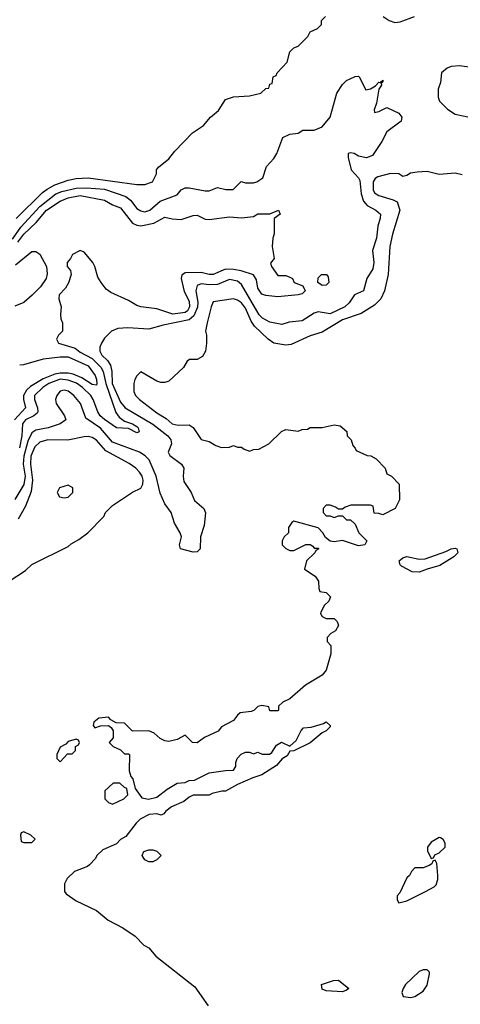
# Model space of a CAD drawing. Header units: inches. Extents: x 2671394 to 2765652, y 830470 to 955458.
# Tile 209 of 256: x 2704290 to 2706475, y 913891 to 918774. Entities that reach past the tile are written whole.
import ezdxf

# ---------------------------------------------------------------- set-up
doc = ezdxf.new("R2010")
doc.units = ezdxf.units.IN
doc.header["$MEASUREMENT"] = 0
doc.layers.add('C7901', color=7, linetype='Continuous')

msp = doc.modelspace()

# ---------------------------------------------------------------- linework, layer by layer
at = {"layer": 'C7901', "color": 2}
for points, elevation in [([(2704271.8, 917788.2), (2704403.6, 917916.4), (2704425.6, 917934.4), (2704464.7, 917955.3), (2704530, 917978), (2704570, 917986), (2704630, 917990.3), (2704870, 917957.3), (2704910, 917956), (2704948, 917970), (2704968.7, 918010), (2704968.7, 918030), (2704978, 918042), (2705030, 918084.7), (2705058.6, 918121.4), (2705147.5, 918212.5), (2705202, 918250), (2705235.3, 918290), (2705276.5, 918323.5), (2705310, 918378), (2705350, 918391), (2705430, 918396), (2705486, 918410), (2705510, 918432), (2705526, 918434), (2705530, 918454), (2705542, 918458), (2705546, 918490), (2705562, 918498), (2705566, 918510), (2705616.4, 918563.6), (2705630, 918614), (2705650, 918634), (2705670, 918642), (2705694.6, 918665.4), (2705718, 918690), (2705730, 918714), (2705766, 918730), (2705786, 918750), (2705786, 918770), (2705806, 918790)], 38), ([(2706092, 918790), (2706122, 918770), (2706150, 918760.7), (2706177, 918763), (2706248, 918790)], 38), ([(2706530, 918537.2), (2706470, 918546), (2706430, 918541.2), (2706410, 918534), (2706382, 918510), (2706376.9, 918463.1), (2706364.7, 918430), (2706364.7, 918390), (2706372, 918370), (2706412, 918330), (2706450, 918304.7), (2706511.6, 918291.6)], 38), ([(2704255, 917685), (2704295.6, 917744.4), (2704390, 917847.9), (2704469.8, 917910.2), (2704498.3, 917921.7), (2704570, 917938.8), (2704620.8, 917940.8), (2704710, 917933.8), (2704816.5, 917896.5), (2704839.3, 917879.3), (2704870, 917837.3), (2704890, 917825.5), (2704910, 917820.5), (2704936, 917830), (2704985.7, 917874.3), (2705070, 917906), (2705090, 917931), (2705110, 917941), (2705130, 917941), (2705210, 917924.7), (2705230, 917924.7), (2705270, 917942), (2705311.6, 917931.6), (2705348.4, 917931.6), (2705388.4, 917971.6), (2705410, 917964.7), (2705450, 917964.7), (2705466, 917970), (2705495.3, 917990), (2705513.6, 918046.4), (2705550, 918086), (2705565.2, 918110), (2705595.3, 918190), (2705630, 918206.8), (2705670, 918211.3), (2705694, 918226), (2705750, 918226), (2705790, 918242), (2705829.2, 918290.8), (2705862, 918410), (2705890, 918452), (2705910, 918472), (2705952.7, 918492.7), (2705970, 918494), (2705974, 918490), (2706006.4, 918426.4), (2706030, 918431.3), (2706054.6, 918445.4), (2706070, 918464.7), (2706078, 918462), (2706090, 918474), (2706090, 918466), (2706082, 918458), (2706084.7, 918450), (2706070.5, 918429.5), (2706059.5, 918360.5), (2706047.5, 918327.5), (2706050, 918314), (2706070, 918318), (2706110, 918338), (2706170, 918311.3), (2706184.7, 918290), (2706182, 918270), (2706110, 918218), (2706086, 918170), (2706038.8, 918101.2), (2706010, 918089.3), (2705970, 918097.2), (2705948, 918110), (2705930, 918113.6), (2705918, 918110), (2705918, 918090), (2705934, 918030), (2705970, 917990.6), (2705975.8, 917975.8), (2705983.1, 917910), (2705994.8, 917874.8), (2706012.7, 917852.7), (2706056, 917830), (2706079.1, 917810), (2706078, 917790), (2706065.5, 917750), (2706058.4, 917690), (2706039.3, 917630), (2706046, 917570), (2706041.7, 917538.3), (2706010.6, 917490), (2705994.8, 917430), (2705950, 917409), (2705924, 917370), (2705902.8, 917350), (2705830, 917315.6), (2705770, 917325.1), (2705750, 917319.5), (2705690, 917280.7), (2705626.6, 917273.4), (2705590, 917262.7), (2705530, 917273.6), (2705493.3, 917293.3), (2705478, 917310), (2705390, 917461.6), (2705370, 917477.7), (2705330, 917485.1), (2705270, 917461), (2705230, 917459.2), (2705190, 917464.2), (2705170, 917455.1), (2705163.1, 917430), (2705173.9, 917373.9), (2705171, 917349), (2705154.1, 917305.9), (2705130, 917285.7), (2705000.9, 917259.1), (2704930, 917239), (2704826.3, 917246.3), (2704776.8, 917243.2), (2704746, 917230), (2704710, 917194), (2704696.3, 917170), (2704687.7, 917150), (2704688, 917130), (2704698, 917110), (2704724.7, 917084.7), (2704740.2, 917060.2), (2704747.6, 917030), (2704749.3, 916970), (2704790, 916877.1), (2704812.4, 916850), (2704950, 916768.9), (2705023.8, 916710), (2705039.3, 916690), (2705043, 916670), (2705026.8, 916630), (2705033.7, 916613.7), (2705092.7, 916570), (2705103.8, 916550), (2705100.5, 916510), (2705103.4, 916483.4), (2705141, 916430), (2705156, 916390), (2705202.8, 916350), (2705211.1, 916328.9), (2705205.4, 916265.4), (2705187.3, 916210), (2705184.7, 916150), (2705170, 916135.3), (2705150, 916134), (2705088, 916150), (2705082, 916170), (2705092.7, 916210), (2705086, 916230), (2705057.5, 916277.5), (2705041.2, 916330), (2705010, 916373.2), (2704985.9, 916425.9), (2704966.9, 916510), (2704931.9, 916591.9), (2704911.8, 916611.8), (2704884, 916630), (2704750, 916679.6), (2704690, 916748), (2704617.5, 916797.5), (2704592.3, 916870), (2704558, 916910), (2704530, 916931.8), (2704510, 916937), (2704490, 916932.3), (2704474, 916910), (2704467.3, 916890), (2704470.6, 916870.6), (2704512, 916810), (2704518, 916790), (2704491.3, 916770), (2704431.3, 916750), (2704370, 916738.4), (2704350, 916724.5), (2704330, 916683.7), (2704310.2, 916610), (2704308, 916570), (2704317.1, 916510), (2704310.9, 916469.1), (2704265.9, 916394.1)], 34), ([(2706484.7, 918004.7), (2706450, 918013.2), (2706370, 918006.9), (2706310, 918020.5), (2706261.3, 918018.7), (2706227.5, 918012.5), (2706210, 918001.2), (2706190, 917997.2), (2706169.6, 918009.6), (2706128.8, 918011.2), (2706065.3, 917994.7), (2706052.8, 917987.2), (2706043, 917970), (2706042, 917930), (2706050, 917916), (2706070, 917902), (2706141.4, 917881.4), (2706162, 917870), (2706174.8, 917830), (2706139.1, 917710), (2706126, 917650), (2706116.4, 917510), (2706099.3, 917430), (2706080.4, 917390), (2706050, 917358.4), (2705983, 917317), (2705890, 917285.1), (2705790, 917224), (2705730, 917206.6), (2705636.5, 917163.5), (2705610, 917159.6), (2705550, 917169.6), (2705522.7, 917190), (2705454.9, 917254.9), (2705438.4, 917278.4), (2705410, 917342.7), (2705390, 917369.4), (2705370, 917383.7), (2705350, 917389.2), (2705250, 917375.3), (2705238.8, 917350), (2705218.8, 917270), (2705211.3, 917230), (2705216, 917210), (2705216, 917170), (2705210.8, 917130), (2705195.9, 917104.1), (2705170, 917089.2), (2705131.3, 917088.7), (2705119.6, 917080.4), (2705102, 917050), (2705030, 916982), (2705010, 916975.3), (2704990, 916975.3), (2704970, 916982), (2704890, 917028), (2704870, 917008), (2704861, 916990), (2704856, 916970), (2704856, 916930), (2704864.7, 916910), (2704884.7, 916890), (2704970, 916824.9), (2705016.4, 916796.4), (2705046, 916770), (2705076.5, 916763.5), (2705130, 916764.7), (2705150, 916752), (2705190, 916692), (2705230, 916682), (2705262, 916662), (2705290, 916652), (2705330, 916654), (2705350, 916662), (2705370, 916654), (2705390, 916654), (2705403.6, 916643.6), (2705430, 916634), (2705450, 916642), (2705476.4, 916643.6), (2705526, 916670), (2705588.9, 916731.1), (2705610, 916742), (2705670, 916734), (2705690, 916742), (2705716.4, 916743.6), (2705730, 916752), (2705790, 916752), (2705850, 916764.7), (2705879.6, 916759.6), (2705912.7, 916732.7), (2705914, 916710), (2705934, 916690), (2705942, 916662), (2705954, 916650), (2705958, 916638), (2706012.7, 916612.7), (2706031.6, 916611.6), (2706056.9, 916596.9), (2706102, 916550), (2706110, 916522), (2706134, 916510), (2706172, 916470), (2706172.7, 916392.7), (2706152, 916350), (2706090, 916318), (2706070, 916326), (2706047.3, 916327.3), (2706042, 916362), (2706030, 916366), (2705932.7, 916367.3), (2705903.6, 916356.4), (2705890, 916346), (2705870, 916346), (2705856.4, 916356.4), (2705830, 916366), (2705810, 916366), (2705794, 916350), (2705794, 916330), (2705810, 916314), (2705830, 916314), (2705850, 916304.7), (2705870, 916314), (2705890, 916314), (2705910, 916294), (2705930, 916294), (2705952.7, 916272.7), (2705971.3, 916230), (2706010.5, 916190.5), (2706002, 916170), (2705970, 916164.5), (2705890, 916192), (2705850, 916184), (2705830, 916188), (2705805.6, 916205.6), (2705792.7, 916230), (2705770, 916254), (2705650, 916288), (2705639.6, 916280.4), (2705623.6, 916256.4), (2705622, 916230), (2705602, 916210), (2705592, 916190), (2705592, 916170), (2705610, 916152), (2705630, 916142), (2705650, 916142), (2705708.9, 916171.1), (2705730, 916171.3), (2705743.6, 916163.6), (2705750, 916154), (2705770, 916154), (2705774, 916150), (2705758, 916142), (2705754, 916130), (2705712, 916090), (2705702, 916050), (2705755.3, 916015.3), (2705771.3, 915990), (2705772.7, 915952.7), (2705778, 915938), (2705810, 915934), (2705831.6, 915911.6), (2705822, 915890), (2705802, 915870), (2705783.6, 915836.4), (2705782, 915830), (2705790, 915814), (2705810, 915804.7), (2705850, 915804.7), (2705864.7, 915790), (2705871, 915770), (2705856.3, 915743.7), (2705832, 915730), (2705814, 915710), (2705814, 915690), (2705832, 915670), (2705832, 915630), (2705810, 915548.7), (2705790, 915524), (2705706.4, 915473.6), (2705630, 915406), (2705594, 915390), (2705574, 915370), (2705574, 915350), (2705570, 915346), (2705530, 915346), (2705526, 915366), (2705490, 915374), (2705470, 915368), (2705451.1, 915348.9), (2705436.9, 915343.1), (2705383.6, 915336.4), (2705370, 915326), (2705350, 915298), (2705290, 915268), (2705274, 915246), (2705206, 915214), (2705170, 915188.7), (2705146, 915190), (2705110, 915226), (2705070, 915204), (2705030, 915195.3), (2705010, 915198), (2704986, 915210), (2704956.4, 915236.4), (2704930, 915248), (2704850, 915246), (2704810, 915286), (2704768, 915288), (2704742, 915302), (2704730, 915315.3), (2704682, 915310), (2704658, 915290), (2704654, 915274), (2704662, 915262), (2704690, 915272), (2704730, 915274), (2704743.6, 915263.6), (2704752.7, 915247.3), (2704752.7, 915212.7), (2704734, 915190), (2704754, 915170), (2704790, 915154), (2704810, 915134), (2704830, 915134), (2704834, 915130), (2704832, 915050), (2704841, 915021), (2704851.3, 915010), (2704862, 914962), (2704895.3, 914915.3), (2704928.1, 914908.1), (2704970, 914918), (2705022, 914958), (2705070, 914987.7), (2705110, 914991), (2705130, 915000.7), (2705157.5, 915002.5), (2705230, 915038.8), (2705311, 915051), (2705350, 915052), (2705362, 915070), (2705362, 915090), (2705369.1, 915110.9), (2705388.9, 915131.1), (2705410, 915142), (2705430, 915142), (2705450, 915134), (2705470, 915142), (2705491.6, 915131.6), (2705528.4, 915131.6), (2705540.4, 915139.6), (2705563.1, 915176.9), (2705588.9, 915191.1), (2705630, 915172), (2705660.4, 915199.6), (2705686, 915250), (2705698, 915262), (2705734.6, 915265.4), (2705796.4, 915283.6), (2705810, 915292), (2705830, 915274), (2705830, 915268), (2705810, 915248), (2705790, 915238), (2705730, 915188.7), (2705650, 915148), (2705630, 915146), (2705616.9, 915123.1), (2705591.6, 915108.4), (2705563.6, 915076.4), (2705490, 915028.7), (2705445.4, 915014.6), (2705370, 914982), (2705310, 914948.7), (2705291.6, 914948.4), (2705243.6, 914936.4), (2705230, 914928), (2705150, 914928), (2705130, 914919), (2705103.5, 914896.5), (2705042, 914870), (2705014, 914850), (2705004.7, 914835.3), (2704991.3, 914828.7), (2704970, 914836), (2704932.5, 914832.5), (2704886.8, 914810), (2704866.8, 914790), (2704816.9, 914723.1), (2704790, 914708), (2704770, 914688), (2704702, 914658), (2704672, 914630), (2704665.4, 914614.6), (2704636.9, 914583.1), (2704625.4, 914574.6), (2704562, 914550), (2704525.4, 914514.6), (2704511.6, 914488.4), (2704511.6, 914451.6), (2704519.6, 914439.6), (2704570, 914404.7), (2704670, 914356), (2704728, 914308), (2704802, 914270), (2704862, 914230), (2704905.4, 914185.4), (2704931.1, 914171.1), (2704964.7, 914130), (2705158.5, 913978.5), (2705224.5, 913884.5)], 38), ([(2704281.2, 917670), (2704310, 917710.2), (2704371.8, 917768.2), (2704423.5, 917830), (2704490, 917874), (2704529.8, 917890.2), (2704590, 917902), (2704710, 917878.9), (2704750, 917856), (2704790, 917840.3), (2704850, 917764.9), (2704870, 917754.4), (2704890, 917752), (2704954.7, 917765.3), (2705010, 917794), (2705046, 917786), (2705090, 917783.8), (2705150, 917803), (2705170, 917804.9), (2705210, 917785.5), (2705230, 917782.4), (2705330, 917796.3), (2705390, 917791), (2705450, 917798.8), (2705470.5, 917810.5), (2705530, 917811), (2705574, 917830), (2705582, 917810), (2705552, 917788), (2705551.6, 917711.6), (2705544.7, 917690), (2705542, 917650), (2705552, 917590), (2705534, 917566), (2705538, 917550), (2705570, 917504.7), (2705610, 917504.7), (2705630, 917498), (2705642, 917490), (2705651.3, 917471.3), (2705694.4, 917454.4), (2705704.7, 917430), (2705690, 917415.3), (2705670, 917409), (2705570, 917399), (2705510, 917406), (2705490, 917413.2), (2705470, 917442), (2705464.1, 917484.1), (2705449.4, 917509.4), (2705388.2, 917528.2), (2705350, 917535.6), (2705310, 917536.2), (2705250, 917509.7), (2705230, 917509.7), (2705190, 917520.5), (2705110, 917518), (2705093.4, 917506.6), (2705090.5, 917490), (2705106, 917426), (2705130, 917378.8), (2705132.3, 917350), (2705121.3, 917330), (2705110, 917322.3), (2705050, 917313.6), (2704970, 917340.7), (2704890, 917349.6), (2704870, 917356.2), (2704830, 917380.7), (2704742, 917422), (2704718.4, 917438.4), (2704694, 917470), (2704677.2, 917497.2), (2704662.7, 917550), (2704652.7, 917570), (2704610, 917622), (2704590, 917628.7), (2704552, 917610), (2704542, 917590), (2704524.7, 917570), (2704524.7, 917550), (2704542, 917530), (2704544.7, 917510), (2704531.3, 917468.7), (2704516.9, 917443.1), (2704486, 917410), (2704484.7, 917390), (2704496, 917350), (2704492.7, 917312.7), (2704494, 917290), (2704502, 917270), (2704502, 917230), (2704482, 917210), (2704472, 917190), (2704482, 917170), (2704565.5, 917145.5), (2704590, 917125.3), (2704650, 917094), (2704691.5, 917051.5), (2704703.2, 917030), (2704716.8, 916970), (2704766.7, 916826.7), (2704783.1, 916803.1), (2704810, 916782.8), (2704850, 916770.4), (2704870, 916757.3), (2704877.3, 916750), (2704882, 916730), (2704870, 916726), (2704830, 916746), (2704770, 916749.6), (2704710, 916791.5), (2704689.7, 916810), (2704676.9, 916830), (2704654.5, 916890), (2704642.6, 916910), (2704602, 916950), (2704571.7, 916971.7), (2704530, 916986.2), (2704490, 916990.6), (2704434, 916970), (2704404.4, 916950), (2704364, 916910), (2704363, 916890), (2704378.4, 916850), (2704380.4, 916830), (2704376.7, 916823.3), (2704360.7, 916810), (2704319.3, 916790), (2704303.2, 916770), (2704300.9, 916710), (2704288.5, 916651.5)], 30), ([(2704270, 917559.1), (2704350, 917624.7), (2704370, 917624.7), (2704390, 917612), (2704423, 917550), (2704425.8, 917514.2), (2704420.5, 917490), (2704392.7, 917450), (2704351.6, 917408.4), (2704310, 917372.3), (2704266.2, 917353.8)], 26), ([(2704290, 917062), (2704310, 917064.2), (2704407.6, 917092.4), (2704490, 917102), (2704530, 917101.5), (2704630, 917057), (2704664.4, 917010), (2704671.5, 916990), (2704672.5, 916967.5), (2704670, 916962), (2704650, 916965.6), (2704598, 916998), (2704555.4, 917015.4), (2704530, 917020.8), (2704490, 917020.7), (2704464.3, 917015.7), (2704406.8, 916993.2), (2704344.3, 916955.7), (2704323.1, 916936.9), (2704308.2, 916910), (2704308.2, 916890), (2704319.6, 916850), (2704264.9, 916790)], 26), ([(2704238, 915990), (2704318, 916042), (2704350, 916072), (2704530, 916162), (2704544.7, 916175.3), (2704583.1, 916196.9), (2704628, 916230), (2704708, 916310), (2704715.3, 916330), (2704750, 916364.7), (2704849.1, 916430.9), (2704890, 916451.3), (2704901.2, 916470), (2704902.7, 916490), (2704897, 916510), (2704884.5, 916530), (2704865.1, 916550), (2704832.7, 916572.7), (2704716.6, 916636.6), (2704670, 916689.5), (2704650, 916702.9), (2704630, 916707.3), (2704610, 916705.1), (2704529.3, 916689.3), (2704430, 916691.2), (2704390, 916679.7), (2704364.8, 916655.2), (2704345.6, 916610), (2704343.5, 916570), (2704353.8, 916490), (2704346.4, 916433.6), (2704318.6, 916361.4), (2704282, 916298)], 38)]:
    msp.add_lwpolyline(points, dxfattribs=dict(at, elevation=elevation))
for points, elevation in [([(2705790, 917455.3), (2705768.7, 917470), (2705770, 917494), (2705786, 917510), (2705811.1, 917511.1), (2705819.6, 917499.6), (2705822, 917470), (2705810, 917458)], 30), ([(2704530, 916465.2), (2704487.7, 916452.3), (2704476, 916430), (2704487.7, 916407.7), (2704510, 916402.8), (2704530, 916406.8), (2704553.2, 916430), (2704552.9, 916452.9)], 42), ([(2706270, 916033.6), (2706235.3, 916035.3), (2706183.3, 916063.3), (2706177, 916070), (2706172.3, 916090), (2706190, 916105.5), (2706210, 916112.2), (2706270, 916099.3), (2706299.7, 916100.3), (2706403.6, 916136.4), (2706430, 916150.5), (2706450, 916153.4), (2706458, 916150), (2706462.8, 916130), (2706442.8, 916110), (2706373.4, 916066.6), (2706310, 916049.6)], 38), ([(2704570, 915206), (2704530, 915195.3), (2704518, 915182), (2704490, 915166), (2704474, 915130), (2704474, 915110), (2704490, 915094), (2704527.3, 915132.7), (2704550, 915134), (2704566, 915150), (2704566, 915170), (2704582, 915178), (2704586, 915190), (2704582, 915202)], 38), ([(2704787.3, 914987.3), (2704752.7, 914987.3), (2704712, 914950), (2704712, 914910), (2704730, 914892), (2704750, 914884.7), (2704806, 914910), (2704826, 914930), (2704822, 914962), (2704810, 914966)], 38), ([(2704310, 914746), (2704298, 914742), (2704294, 914730), (2704298, 914698), (2704310, 914694), (2704350, 914694), (2704366, 914710), (2704346, 914730)], 38), ([(2706370, 914719), (2706330, 914695.3), (2706312, 914670), (2706312.7, 914652.7), (2706330, 914614), (2706342, 914618), (2706348, 914632), (2706370, 914642), (2706399, 914670), (2706399, 914690), (2706390, 914708), (2706376.5, 914716.5)], 42), ([(2704930, 914598), (2704910, 914608), (2704898, 914630), (2704906, 914650), (2704930, 914658), (2704950, 914658), (2704970, 914651.3), (2704992, 914630), (2704970, 914608), (2704950, 914598)], 38), ([(2706350, 914606), (2706338, 914602), (2706332.7, 914587.3), (2706319.6, 914580.4), (2706291.1, 914568.9), (2706250, 914568), (2706232, 914550), (2706222, 914530), (2706210, 914518), (2706175.3, 914444.7), (2706162, 914430), (2706162, 914410), (2706170, 914394), (2706210, 914404.7), (2706302, 914450), (2706345.6, 914474.4), (2706355.5, 914484.5), (2706364, 914510), (2706364, 914530), (2706358, 914590)], 42), ([(2706310, 914062), (2706290, 914062), (2706270, 914054), (2706202.8, 913990), (2706191, 913970), (2706184.7, 913950), (2706192, 913930), (2706230, 913924.9), (2706250, 913930.8), (2706290, 913956), (2706310, 913986), (2706322, 914042), (2706322, 914050)], 42), ([(2705890, 913954), (2705810, 913958), (2705790, 913966), (2705786, 913990), (2705846, 914010), (2705870, 914010.6), (2705922, 913970), (2705910, 913962)], 38)]:
    msp.add_lwpolyline(points, close=True, dxfattribs=dict(at, elevation=elevation))

doc.saveas('drawing.dxf')
